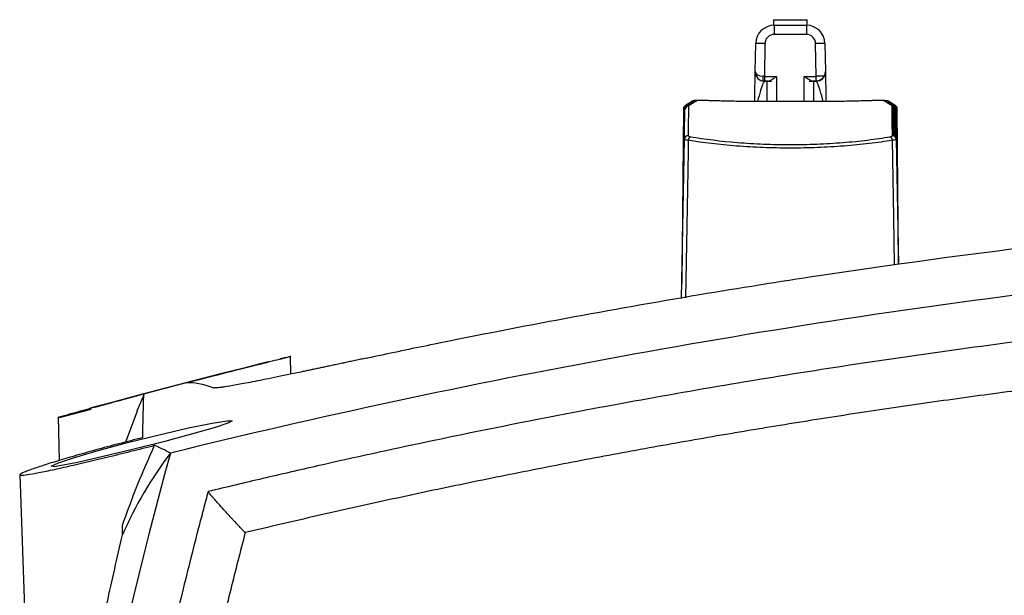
# Model space of a CAD drawing. Header units: millimetres. Extents: x 15231 to 16570, y 10019 to 11489.
# Tile 31 of 206: x 15910 to 15963, y 10481 to 10512. Entities that reach past the tile are written whole.
import ezdxf

# ---------------------------------------------------------------- set-up
doc = ezdxf.new("R2010")
doc.units = ezdxf.units.MM

msp = doc.modelspace()

# ---------------------------------------------------------------- linework, layer by layer
at = {"color": 7, "linetype": 'Continuous', "lineweight": 25}
for p, q in [((15950.747, 10511.669), (15950.747, 10511.369)), ((15952.547, 10511.368), (15952.547, 10511.669)), ((15950.787, 10511.369), (15950.787, 10510.878)), ((15950.787, 10511.369), (15952.508, 10511.369)), ((15952.508, 10511.369), (15952.508, 10510.878)), ((15952.508, 10510.878), (15950.787, 10510.878)), ((15949.761, 10508.877), (15949.787, 10510.387)), ((15950.287, 10510.387), (15950.256, 10508.625)), ((15953.038, 10508.625), (15953.007, 10510.387)), ((15953.507, 10510.387), (15953.534, 10508.877)), ((15950.256, 10508.625), (15950.897, 10508.614)), ((15950.897, 10508.614), (15950.897, 10507.274)), ((15952.397, 10508.614), (15953.038, 10508.625)), ((15952.397, 10507.274), (15952.397, 10508.614)), ((15953.534, 10508.877), (15953.534, 10508.877)), ((15950.252, 10508.371), (15950.203, 10508.372)), ((15950.203, 10508.372), (15950.395, 10508.368)), ((15950.203, 10508.372), (15950.203, 10508.372)), ((15950.462, 10508.367), (15950.252, 10508.371)), ((15950.261, 10508.368), (15950.261, 10508.368)), ((15950.261, 10508.368), (15950.397, 10508.368)), ((15950.261, 10508.368), (15950.397, 10508.368)), ((15950.395, 10508.368), (15950.395, 10508.368)), ((15950.397, 10507.274), (15950.397, 10508.368)), ((15950.397, 10508.368), (15950.397, 10508.368)), ((15953.043, 10508.371), (15952.833, 10508.367)), ((15952.897, 10508.368), (15952.897, 10507.274)), ((15952.897, 10508.368), (15952.897, 10508.368)), ((15952.897, 10508.368), (15953.034, 10508.368)), ((15953.034, 10508.368), (15952.897, 10508.368)), ((15953.092, 10508.372), (15952.899, 10508.368)), ((15952.899, 10508.368), (15952.899, 10508.368)), ((15953.034, 10508.368), (15953.034, 10508.368)), ((15953.092, 10508.372), (15953.043, 10508.371)), ((15953.092, 10508.372), (15953.092, 10508.372)), ((15945.902, 10506.884), (15945.82, 10497.489)), ((15945.977, 10506.457), (15945.978, 10506.881)), ((15946.131, 10507.086), (15946.122, 10507.086)), ((15947.233, 10507.319), (15946.56, 10507.319)), ((15953.419, 10507.274), (15949.875, 10507.274)), ((15953.419, 10507.274), (15949.875, 10507.274)), ((15949.875, 10507.274), (15949.875, 10507.274)), ((15953.419, 10507.274), (15953.419, 10507.274)), ((15956.732, 10507.319), (15956.057, 10507.319)), ((15956.662, 10507.319), (15956.676, 10507.319)), ((15956.706, 10507.306), (15956.681, 10507.308)), ((15956.748, 10507.285), (15956.713, 10507.288)), ((15956.902, 10507.279), (15956.869, 10507.279)), ((15957.073, 10507.149), (15957.066, 10507.149)), ((15957.173, 10507.086), (15957.164, 10507.086)), ((15957.171, 10505.428), (15957.169, 10506.923)), ((15957.214, 10506.945), (15957.218, 10505.418)), ((15957.276, 10505.38), (15957.274, 10506.855)), ((15957.316, 10506.881), (15957.321, 10505.317)), ((15957.465, 10498.517), (15957.392, 10506.884)), ((15945.807, 10496.691), (15945.956, 10505.243)), ((15957.339, 10505.243), (15957.456, 10498.515)), ((15924.537, 10493.516), (15924.239, 10493.443)), ((15924.806, 10492.621), (15924.797, 10493.612)), ((15914.072, 10490.727), (15912.362, 10490.269)), ((15916.562, 10490.628), (15915.925, 10488.965)), ((15912.319, 10490.329), (15912.36, 10487.98)), ((15912.114, 10487.648), (15911.98, 10487.674)), ((15910.248, 10487.231), (15911.241, 10458.796))]:
    msp.add_line(p, q, dxfattribs=at)
at = {"color": 7, "linetype": 'Continuous', "lineweight": 25, "flags": 128}
for points in [[(15950.747, 10511.669), (15950.816, 10511.669), (15951.011, 10511.669), (15951.303, 10511.669), (15951.647, 10511.669)], [(15951.647, 10511.669), (15951.992, 10511.669), (15952.284, 10511.669), (15952.479, 10511.669), (15952.547, 10511.669)], [(15950.395, 10508.368), (15950.421, 10508.368), (15950.5, 10508.367), (15950.631, 10508.364)], [(15950.397, 10508.368), (15950.405, 10508.368), (15950.426, 10508.368), (15950.462, 10508.367)], [(15952.664, 10508.364), (15952.795, 10508.367), (15952.873, 10508.368), (15952.899, 10508.368)], [(15952.833, 10508.367), (15952.868, 10508.368), (15952.89, 10508.368), (15952.897, 10508.368)], [(15946.183, 10507.021), (15946.177, 10506.643), (15946.168, 10506.114), (15946.156, 10505.435)], [(15946.298, 10507.106), (15946.259, 10507.102), (15946.241, 10507.098)], [(15946.467, 10507.301), (15946.443, 10507.296), (15946.43, 10507.291)], [(15946.491, 10507.315), (15946.467, 10507.311), (15946.452, 10507.305)], [(15946.484, 10507.254), (15946.465, 10507.229), (15946.456, 10507.215)], [(15956.749, 10507.289), (15956.742, 10507.29), (15956.703, 10507.294)], [(15956.8, 10507.259), (15956.786, 10507.262), (15956.747, 10507.266)], [(15956.804, 10507.253), (15956.8, 10507.253), (15956.761, 10507.257)], [(15956.847, 10507.302), (15956.828, 10507.311), (15956.804, 10507.315)], [(15956.873, 10507.211), (15956.863, 10507.213), (15956.824, 10507.217)], [(15956.955, 10507.16), (15956.942, 10507.163), (15956.903, 10507.166)], [(15957.051, 10507.099), (15957.035, 10507.102), (15956.996, 10507.106)], [(15957.139, 10505.435), (15957.127, 10506.114), (15957.118, 10506.643), (15957.111, 10507.021)], [(15957.214, 10506.945), (15957.21, 10506.983), (15957.206, 10507.002)], [(15945.956, 10505.243), (15945.968, 10505.921), (15945.977, 10506.448), (15945.983, 10506.825)], [(15957.311, 10506.825), (15957.318, 10506.448), (15957.327, 10505.921), (15957.339, 10505.243)], [(15946.164, 10505.187), (15946.153, 10504.578), (15946.081, 10500.579), (15946.013, 10496.726)], [(15957.251, 10498.486), (15957.204, 10501.077), (15957.131, 10505.187)], [(15923.561, 10493.274), (15923.589, 10493.28), (15923.171, 10493.173), (15922.295, 10492.952), (15921.037, 10492.632), (15919.508, 10492.239), (15917.865, 10491.812), (15916.314, 10491.402), (15915.067, 10491.068), (15914.286, 10490.857), (15914.035, 10490.789), (15914.301, 10490.862), (15915.036, 10491.062), (15916.179, 10491.37), (15917.641, 10491.759), (15919.276, 10492.188), (15920.885, 10492.603), (15922.244, 10492.948), (15923.178, 10493.181), (15923.503, 10493.261), (15923.503, 10493.261)], [(15911.931, 10487.683), (15912.325, 10487.855), (15913.19, 10488.141), (15914.465, 10488.516), (15916.039, 10488.943), (15917.733, 10489.368), (15919.319, 10489.733), (15920.583, 10489.992), (15921.385, 10490.12), (15921.668, 10490.115), (15921.43, 10489.985), (15920.7, 10489.743), (15919.537, 10489.408), (15918.042, 10489.009), (15916.37, 10488.584), (15914.729, 10488.188), (15913.343, 10487.875), (15912.385, 10487.687), (15912.114, 10487.648), (15912.114, 10487.648)]]:
    msp.add_lwpolyline(points, dxfattribs=at)
at = {"color": 7, "linetype": 'Continuous', "lineweight": 25}
for centre, radius, start, end in [((15950.787, 10510.369), 1, 90, 179), ((15952.508, 10510.369), 1, 1, 90), ((15950.787, 10510.378), 0.5, 90, 179), ((15952.508, 10510.378), 0.5, 1, 90), ((15950.037, 10503.223), 7.168, 88.0016, 91.9986), ((15953.257, 10503.223), 7.168, 88.0014, 91.9984), ((15950.261, 10508.868), 0.5, 179, 263.2845), ((15950.261, 10508.868), 0.5, 179, 270), ((16160.187, 10504.897), 209.963, 178.98245, 179.05186), ((15953.034, 10508.868), 0.5, 270, 1), ((15743.108, 10504.897), 209.963, 0.94814, 1.01755), ((15953.034, 10508.868), 0.5, 331.6067, 1), ((15950.261, 10508.868), 0.5, 263.3163, 270), ((15950.399, 10508.618), 0.25, 269, 270), ((15950.399, 10508.618), 0.25, 269, 270), ((15952.895, 10508.618), 0.25, 270, 271), ((15952.895, 10508.618), 0.25, 270, 271), ((15953.034, 10508.868), 0.5, 270, 276.6837), ((15946.169, 10506.894), 0.191, 104.9015, 183.9781), ((15946.183, 10506.821), 0.2, 89.8813, 178.89), ((15946.197, 10506.846), 0.196, 89.3165, 123.3714), ((15946.217, 10506.859), 0.196, 89.3483, 122.8359), ((15946.235, 10507.014), 0.13, 96.9389, 144.7591), ((15946.323, 10506.926), 0.197, 89.5148, 122.8293), ((15946.318, 10507.075), 0.124, 96.3749, 142.9571), ((15946.383, 10507.131), 0.111, 94.6732, 137.291), ((15946.413, 10506.983), 0.198, 89.6567, 122.7624), ((15946.435, 10507.173), 0.103, 93.7446, 131.1116), ((15956.807, 10507.03), 0.199, 57.2343, 90.2259), ((15956.822, 10507.204), 0.0969, 53.121, 87.1362), ((15956.859, 10507.172), 0.104, 47.3319, 86.1712), ((15956.882, 10506.983), 0.198, 57.116, 90.3433), ((15956.91, 10507.127), 0.115, 42.8374, 84.54), ((15956.972, 10506.926), 0.197, 57.0506, 90.4853), ((15956.977, 10507.075), 0.123, 38.4557, 83.7277), ((15957.059, 10507.014), 0.13, 34.3427, 82.9985), ((15957.077, 10506.859), 0.196, 57.1066, 90.6518), ((15957.097, 10506.846), 0.196, 56.7971, 90.6834), ((15957.112, 10506.821), 0.2, 1.11, 90.1187), ((15957.126, 10506.894), 0.191, 356.0219, 75.0985), ((15946.153, 10505.237), 0.197, 89.2508, 178.2902), ((15946.386, 10505.183), 0.222, 118.4512, 178.9284), ((15956.909, 10505.183), 0.222, 1.0716, 61.5488), ((15957.141, 10505.237), 0.197, 1.7098, 90.7492)]:
    msp.add_arc(centre, radius, start, end, dxfattribs=at)
for centre, major_axis, ratio, start_param, end_param in [((15950.261, 10508.868), (0.5, -0.009), 0.491274, 3.141593, 4.572043), ((15950.257, 10508.621), (0.5, -0.009), 0.008726, 1.571101, 1.711142), ((15953.038, 10508.621), (0.5, 0.009), 0.008726, 0.51301, 1.570492)]:
    msp.add_ellipse(centre, major_axis=major_axis, ratio=ratio, start_param=start_param, end_param=end_param, dxfattribs=at)
for points, knots in [([(15949.733, 10507.274), (15949.739, 10507.622), (15949.75, 10508.226), (15949.759, 10508.771), (15949.76, 10508.842), (15949.761, 10508.877)], [0, 0, 0, 0, 0.408129, 0.707162, 1, 1, 1, 1]), ([(15950.202, 10508.372), (15950.193, 10508.373), (15950.185, 10508.401), (15950.179, 10508.495), (15950.181, 10508.561), (15950.187, 10508.626)], [0, 0, 0, 0, 0.5, 0.5, 1, 1, 1, 1]), ([(15950.462, 10508.367), (15950.511, 10508.366), (15950.582, 10508.407), (15950.735, 10508.502), (15950.817, 10508.559), (15950.897, 10508.614)], [0, 0, 0, 0, 0.5, 0.5, 1, 1, 1, 1]), ([(15952.833, 10508.367), (15952.784, 10508.366), (15952.712, 10508.407), (15952.559, 10508.502), (15952.478, 10508.559), (15952.397, 10508.614)], [0, 0, 0, 0, 0.5, 0.5, 1, 1, 1, 1]), ([(15953.474, 10508.631), (15953.442, 10508.572), (15953.385, 10508.501), (15953.275, 10508.428), (15953.235, 10508.409), (15953.175, 10508.388), (15953.155, 10508.383), (15953.126, 10508.377), (15953.117, 10508.375), (15953.1, 10508.373), (15953.092, 10508.372), (15953.092, 10508.372)], [0, 0, 0, 0, 0.5, 0.5, 0.75, 0.75, 0.875, 0.875, 0.9375, 0.9375, 1, 1, 1, 1]), ([(15953.534, 10508.877), (15953.534, 10508.842), (15953.536, 10508.771), (15953.545, 10508.222), (15953.556, 10507.614), (15953.562, 10507.261)], [0, 0, 0, 0, 0.291194, 0.588548, 1, 1, 1, 1]), ([(15950.261, 10508.368), (15950.235, 10508.339), (15950.183, 10508.28), (15950.039, 10507.868), (15949.938, 10507.48), (15949.885, 10507.274)], [0, 0, 0, 0, 0.304925, 0.63055, 1, 1, 1, 1]), ([(15953.415, 10507.254), (15953.36, 10507.467), (15953.257, 10507.862), (15953.112, 10508.28), (15953.059, 10508.339), (15953.034, 10508.368)], [0, 0, 0, 0, 0.377191, 0.698818, 1, 1, 1, 1]), ([(15946.122, 10507.086), (15946.121, 10507.086), (15946.104, 10507.086), (15946.082, 10507.084), (15946.037, 10507.074), (15945.988, 10507.051), (15945.941, 10507.006), (15945.908, 10506.948), (15945.906, 10506.905), (15945.904, 10506.885)], [0, 0, 0, 0, 0.01042, 0.15071, 0.247333, 0.434822, 0.620992, 0.821224, 1, 1, 1, 1]), ([(15945.978, 10506.881), (15945.96, 10506.882), (15945.924, 10506.882), (15945.901, 10506.884), (15945.905, 10506.884), (15945.906, 10506.884)], [0, 0, 0, 0, 0.429725, 0.85916, 1, 1, 1, 1]), ([(15946.09, 10507.009), (15946.088, 10507.008), (15946.067, 10506.999), (15946.026, 10506.968), (15946.011, 10506.92), (15946.008, 10506.91)], [0, 0, 0, 0, 0.087232, 0.806141, 1, 1, 1, 1]), ([(15946.221, 10507.149), (15946.22, 10507.149), (15946.205, 10507.149), (15946.186, 10507.147), (15946.145, 10507.14), (15946.101, 10507.121), (15946.065, 10507.098), (15946.053, 10507.079), (15946.052, 10507.076)], [0, 0, 0, 0, 0.016598, 0.235226, 0.381725, 0.661724, 0.960794, 1, 1, 1, 1]), ([(15946.111, 10507.023), (15946.106, 10507.021), (15946.1, 10507.016), (15946.093, 10507.012), (15946.091, 10507.011)], [0, 0, 0, 0, 0.700014, 1, 1, 1, 1]), ([(15946.238, 10507.096), (15946.238, 10507.096), (15946.238, 10507.096), (15946.223, 10507.094), (15946.187, 10507.09), (15946.144, 10507.087), (15946.108, 10507.086), (15946.101, 10507.086)], [0, 0, 0, 0, 0.081888, 0.265857, 0.532181, 0.912487, 1, 1, 1, 1]), ([(15946.131, 10507.086), (15946.129, 10507.086), (15946.127, 10507.086), (15946.125, 10507.086), (15946.12, 10507.085), (15946.115, 10507.085), (15946.112, 10507.085), (15946.108, 10507.084), (15946.105, 10507.084), (15946.104, 10507.083), (15946.102, 10507.083), (15946.102, 10507.082), (15946.103, 10507.082), (15946.104, 10507.081), (15946.105, 10507.08), (15946.108, 10507.08), (15946.111, 10507.08), (15946.115, 10507.079), (15946.12, 10507.079)], [0, 0, 0, 0, 0.0000073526, 0.0000073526, 0.0000073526, 0.0000272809, 0.0000272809, 0.0000272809, 0.0000472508, 0.0000472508, 0.0000472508, 0.0000672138, 0.0000672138, 0.0000672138, 0.0000871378, 0.0000871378, 0.0000871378, 0.0001070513, 0.0001070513, 0.0001070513, 0.0001070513]), ([(15946.304, 10507.203), (15946.303, 10507.203), (15946.29, 10507.202), (15946.274, 10507.201), (15946.24, 10507.196), (15946.199, 10507.182), (15946.162, 10507.162), (15946.147, 10507.142), (15946.144, 10507.137)], [0, 0, 0, 0, 0.009394, 0.219581, 0.356263, 0.607396, 0.906959, 1, 1, 1, 1]), ([(15946.229, 10507.149), (15946.227, 10507.149), (15946.225, 10507.149), (15946.223, 10507.149), (15946.218, 10507.149), (15946.214, 10507.148), (15946.21, 10507.148), (15946.207, 10507.148), (15946.205, 10507.147), (15946.203, 10507.147), (15946.202, 10507.146), (15946.202, 10507.146), (15946.202, 10507.145), (15946.203, 10507.145), (15946.205, 10507.145), (15946.208, 10507.144), (15946.211, 10507.144), (15946.215, 10507.143), (15946.22, 10507.143)], [0, 0, 0, 0, 0.0000072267, 0.0000072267, 0.0000072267, 0.0000269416, 0.0000269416, 0.0000269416, 0.0000466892, 0.0000466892, 0.0000466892, 0.000066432, 0.000066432, 0.000066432, 0.0000861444, 0.0000861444, 0.0000861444, 0.0001058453, 0.0001058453, 0.0001058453, 0.0001058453]), ([(15946.375, 10507.246), (15946.374, 10507.246), (15946.362, 10507.246), (15946.347, 10507.245), (15946.319, 10507.242), (15946.281, 10507.231), (15946.244, 10507.214), (15946.225, 10507.194), (15946.22, 10507.188)], [0, 0, 0, 0, 0.017041, 0.213072, 0.335703, 0.550675, 0.86134, 1, 1, 1, 1]), ([(15946.429, 10507.279), (15946.428, 10507.279), (15946.417, 10507.279), (15946.405, 10507.279), (15946.38, 10507.277), (15946.343, 10507.268), (15946.307, 10507.253), (15946.288, 10507.235), (15946.282, 10507.229)], [0, 0, 0, 0, 0.017133, 0.201295, 0.327304, 0.538669, 0.852335, 1, 1, 1, 1]), ([(15946.312, 10507.203), (15946.31, 10507.202), (15946.308, 10507.202), (15946.307, 10507.202), (15946.302, 10507.202), (15946.297, 10507.202), (15946.294, 10507.201), (15946.291, 10507.201), (15946.289, 10507.201), (15946.287, 10507.2), (15946.286, 10507.2), (15946.286, 10507.2), (15946.287, 10507.199), (15946.288, 10507.199), (15946.29, 10507.199), (15946.293, 10507.198), (15946.296, 10507.198), (15946.3, 10507.198), (15946.304, 10507.197)], [0, 0, 0, 0, 0.0000071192, 0.0000071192, 0.0000071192, 0.0000266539, 0.0000266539, 0.0000266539, 0.0000462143, 0.0000462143, 0.0000462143, 0.000065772, 0.000065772, 0.000065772, 0.0000853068, 0.0000853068, 0.0000853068, 0.0001048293, 0.0001048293, 0.0001048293, 0.0001048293]), ([(15946.468, 10507.303), (15946.467, 10507.303), (15946.458, 10507.302), (15946.448, 10507.302), (15946.434, 10507.302), (15946.416, 10507.3), (15946.388, 10507.294), (15946.354, 10507.281), (15946.333, 10507.264), (15946.324, 10507.257)], [0, 0, 0, 0, 0.0164303, 0.1804196, 0.2701346, 0.3664323, 0.5240916, 0.7816166, 1, 1, 1, 1]), ([(15946.38, 10507.246), (15946.378, 10507.246), (15946.376, 10507.246), (15946.375, 10507.246), (15946.37, 10507.245), (15946.366, 10507.245), (15946.363, 10507.245), (15946.359, 10507.245), (15946.357, 10507.245), (15946.356, 10507.244), (15946.355, 10507.244), (15946.355, 10507.244), (15946.356, 10507.243), (15946.357, 10507.243), (15946.359, 10507.243), (15946.362, 10507.243), (15946.365, 10507.242), (15946.369, 10507.242), (15946.374, 10507.242)], [0, 0, 0, 0, 0.0000070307, 0.0000070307, 0.0000070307, 0.0000264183, 0.0000264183, 0.0000264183, 0.0000458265, 0.0000458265, 0.0000458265, 0.0000652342, 0.0000652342, 0.0000652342, 0.000084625, 0.000084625, 0.000084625, 0.000104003, 0.000104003, 0.000104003, 0.000104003]), ([(15946.433, 10507.279), (15946.431, 10507.279), (15946.429, 10507.279), (15946.428, 10507.279), (15946.423, 10507.279), (15946.419, 10507.279), (15946.416, 10507.279), (15946.413, 10507.278), (15946.411, 10507.278), (15946.41, 10507.278), (15946.409, 10507.278), (15946.409, 10507.278), (15946.41, 10507.277), (15946.411, 10507.277), (15946.413, 10507.277), (15946.416, 10507.277), (15946.419, 10507.277), (15946.423, 10507.276), (15946.428, 10507.276)], [0, 0, 0, 0, 0.0000069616, 0.0000069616, 0.0000069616, 0.0000262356, 0.0000262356, 0.0000262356, 0.0000455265, 0.0000455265, 0.0000455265, 0.0000648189, 0.0000648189, 0.0000648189, 0.0000840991, 0.0000840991, 0.0000840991, 0.0001033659, 0.0001033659, 0.0001033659, 0.0001033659]), ([(15946.47, 10507.303), (15946.469, 10507.303), (15946.467, 10507.303), (15946.465, 10507.302), (15946.46, 10507.302), (15946.457, 10507.302), (15946.454, 10507.302), (15946.451, 10507.302), (15946.449, 10507.302), (15946.448, 10507.302), (15946.447, 10507.302), (15946.447, 10507.302), (15946.448, 10507.301), (15946.45, 10507.301), (15946.452, 10507.301), (15946.455, 10507.301), (15946.458, 10507.301), (15946.462, 10507.301), (15946.467, 10507.301)], [0, 0, 0, 0, 0.0000069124, 0.0000069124, 0.0000069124, 0.0000261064, 0.0000261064, 0.0000261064, 0.0000453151, 0.0000453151, 0.0000453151, 0.0000645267, 0.0000645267, 0.0000645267, 0.0000837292, 0.0000837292, 0.0000837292, 0.0001029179, 0.0001029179, 0.0001029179, 0.0001029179]), ([(15946.493, 10507.316), (15946.491, 10507.316), (15946.489, 10507.316), (15946.487, 10507.316), (15946.483, 10507.316), (15946.479, 10507.316), (15946.476, 10507.316), (15946.473, 10507.316), (15946.472, 10507.316), (15946.471, 10507.316), (15946.47, 10507.315), (15946.47, 10507.315), (15946.472, 10507.315), (15946.473, 10507.315), (15946.475, 10507.315), (15946.479, 10507.315), (15946.482, 10507.315), (15946.486, 10507.315), (15946.491, 10507.315)], [0, 0, 0, 0, 0.0000068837, 0.0000068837, 0.0000068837, 0.0000260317, 0.0000260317, 0.0000260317, 0.000045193, 0.000045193, 0.000045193, 0.0000643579, 0.0000643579, 0.0000643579, 0.0000835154, 0.0000835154, 0.0000835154, 0.0001026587, 0.0001026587, 0.0001026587, 0.0001026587]), ([(15946.51, 10507.319), (15946.503, 10507.319), (15946.493, 10507.319), (15946.487, 10507.319), (15946.485, 10507.319)], [0, 0, 0, 0, 0.638223, 1, 1, 1, 1]), ([(15946.491, 10507.315), (15946.522, 10507.315), (15946.557, 10507.314), (15946.573, 10507.314), (15946.575, 10507.314)], [0, 0, 0, 0, 0.874399, 1, 1, 1, 1]), ([(15946.595, 10507.319), (15946.58, 10507.319), (15946.557, 10507.319), (15946.513, 10507.319), (15946.497, 10507.319)], [0, 0, 0, 0, 0.620534, 1, 1, 1, 1]), ([(15946.56, 10507.319), (15946.566, 10507.319), (15946.6, 10507.319), (15946.626, 10507.319), (15946.631, 10507.319), (15946.633, 10507.319)], [0, 0, 0, 0, 0.120138, 0.636977, 1, 1, 1, 1]), ([(15946.575, 10507.314), (15946.59, 10507.313), (15946.617, 10507.313), (15946.619, 10507.312), (15946.62, 10507.312)], [0, 0, 0, 0, 0.549329, 1, 1, 1, 1]), ([(15949.875, 10507.274), (15949.702, 10507.274), (15949.531, 10507.274), (15949.195, 10507.276), (15949.028, 10507.278), (15948.709, 10507.282), (15948.558, 10507.285), (15948.271, 10507.29), (15948.135, 10507.293), (15947.891, 10507.299), (15947.782, 10507.302), (15947.589, 10507.308), (15947.506, 10507.31), (15947.307, 10507.317), (15947.236, 10507.319), (15947.236, 10507.319)], [0, 0, 0, 0, 0.125, 0.125, 0.25, 0.25, 0.375, 0.375, 0.5, 0.5, 0.625, 0.625, 0.75, 0.75, 1, 1, 1, 1]), ([(15956.059, 10507.319), (15956.059, 10507.319), (15956.042, 10507.319), (15955.974, 10507.316), (15955.923, 10507.315), (15955.79, 10507.31), (15955.708, 10507.308), (15955.516, 10507.302), (15955.405, 10507.299), (15955.161, 10507.293), (15955.028, 10507.29), (15954.74, 10507.285), (15954.587, 10507.282), (15954.111, 10507.276), (15953.766, 10507.274), (15953.419, 10507.274)], [0, 0, 0, 0, 0.125, 0.125, 0.25, 0.25, 0.375, 0.375, 0.5, 0.5, 0.625, 0.625, 0.75, 0.75, 1, 1, 1, 1]), ([(15956.745, 10507.316), (15956.723, 10507.317), (15956.69, 10507.317), (15956.674, 10507.318), (15956.676, 10507.318), (15956.676, 10507.318)], [0, 0, 0, 0, 0.6605527, 0.9962038, 1, 1, 1, 1]), ([(15956.676, 10507.319), (15956.678, 10507.319), (15956.684, 10507.319), (15956.726, 10507.319), (15956.775, 10507.319), (15956.795, 10507.319)], [0, 0, 0, 0, 0.114272, 0.634874, 1, 1, 1, 1]), ([(15956.818, 10507.303), (15956.801, 10507.303), (15956.767, 10507.304), (15956.749, 10507.304), (15956.739, 10507.305)], [0, 0, 0, 0, 0.469911, 1, 1, 1, 1]), ([(15956.742, 10507.314), (15956.743, 10507.314), (15956.757, 10507.315), (15956.782, 10507.315), (15956.804, 10507.315)], [0, 0, 0, 0, 0.105242, 1, 1, 1, 1]), ([(15956.806, 10507.316), (15956.784, 10507.316), (15956.759, 10507.316), (15956.746, 10507.316), (15956.745, 10507.316)], [0, 0, 0, 0, 0.911495, 1, 1, 1, 1]), ([(15956.812, 10507.281), (15956.812, 10507.281), (15956.786, 10507.281), (15956.765, 10507.283), (15956.746, 10507.284), (15956.748, 10507.284), (15956.748, 10507.284)], [0, 0, 0, 0, 0.0073855, 0.6091442, 0.9350517, 1, 1, 1, 1]), ([(15956.804, 10507.315), (15956.805, 10507.315), (15956.807, 10507.315), (15956.809, 10507.315), (15956.813, 10507.315), (15956.817, 10507.315), (15956.819, 10507.315), (15956.822, 10507.315), (15956.824, 10507.315), (15956.824, 10507.315), (15956.825, 10507.315), (15956.824, 10507.316), (15956.823, 10507.316), (15956.821, 10507.316), (15956.818, 10507.316), (15956.815, 10507.316), (15956.812, 10507.316), (15956.807, 10507.316), (15956.802, 10507.316)], [0, 0, 0, 0, 0.0000068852, 0.0000068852, 0.0000068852, 0.000026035, 0.000026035, 0.000026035, 0.000045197, 0.000045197, 0.000045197, 0.0000643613, 0.0000643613, 0.0000643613, 0.0000835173, 0.0000835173, 0.0000835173, 0.0001026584, 0.0001026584, 0.0001026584, 0.0001026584]), ([(15956.923, 10507.246), (15956.903, 10507.247), (15956.856, 10507.248), (15956.82, 10507.25), (15956.802, 10507.252), (15956.804, 10507.252), (15956.804, 10507.252)], [0, 0, 0, 0, 0.318447, 0.7248635, 0.9465692, 1, 1, 1, 1]), ([(15956.969, 10507.26), (15956.967, 10507.261), (15956.956, 10507.272), (15956.931, 10507.284), (15956.901, 10507.295), (15956.877, 10507.3), (15956.861, 10507.301), (15956.851, 10507.302), (15956.838, 10507.302), (15956.824, 10507.303), (15956.816, 10507.303)], [0, 0, 0, 0, 0.038486, 0.264205, 0.447988, 0.587382, 0.67279, 0.731856, 0.830269, 1, 1, 1, 1]), ([(15956.827, 10507.301), (15956.829, 10507.301), (15956.831, 10507.301), (15956.832, 10507.301), (15956.837, 10507.301), (15956.84, 10507.301), (15956.843, 10507.301), (15956.845, 10507.301), (15956.847, 10507.301), (15956.847, 10507.302), (15956.848, 10507.302), (15956.847, 10507.302), (15956.845, 10507.302), (15956.844, 10507.302), (15956.841, 10507.302), (15956.837, 10507.302), (15956.834, 10507.302), (15956.829, 10507.303), (15956.824, 10507.303)], [0, 0, 0, 0, 0.000006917, 0.000006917, 0.000006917, 0.000026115, 0.000026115, 0.000026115, 0.0000453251, 0.0000453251, 0.0000453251, 0.0000645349, 0.0000645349, 0.0000645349, 0.0000837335, 0.0000837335, 0.0000837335, 0.0001029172, 0.0001029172, 0.0001029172, 0.0001029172]), ([(15957.015, 10507.229), (15957.011, 10507.232), (15956.998, 10507.245), (15956.971, 10507.259), (15956.941, 10507.271), (15956.916, 10507.276), (15956.899, 10507.278), (15956.882, 10507.279), (15956.866, 10507.279), (15956.854, 10507.28)], [0, 0, 0, 0, 0.080622, 0.298252, 0.476731, 0.614336, 0.703959, 0.783539, 1, 1, 1, 1]), ([(15956.866, 10507.276), (15956.868, 10507.276), (15956.87, 10507.276), (15956.871, 10507.276), (15956.876, 10507.277), (15956.879, 10507.277), (15956.881, 10507.277), (15956.884, 10507.277), (15956.885, 10507.277), (15956.886, 10507.278), (15956.886, 10507.278), (15956.885, 10507.278), (15956.883, 10507.278), (15956.882, 10507.278), (15956.879, 10507.279), (15956.875, 10507.279), (15956.871, 10507.279), (15956.867, 10507.279), (15956.862, 10507.279)], [0, 0, 0, 0, 0.0000069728, 0.0000069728, 0.0000069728, 0.0000262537, 0.0000262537, 0.0000262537, 0.0000455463, 0.0000455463, 0.0000455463, 0.0000648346, 0.0000648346, 0.0000648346, 0.000084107, 0.000084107, 0.000084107, 0.0001033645, 0.0001033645, 0.0001033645, 0.0001033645]), ([(15956.992, 10507.203), (15956.972, 10507.204), (15956.926, 10507.205), (15956.89, 10507.208), (15956.872, 10507.21), (15956.874, 10507.21), (15956.874, 10507.21)], [0, 0, 0, 0, 0.321952, 0.719756, 0.937533, 1, 1, 1, 1]), ([(15957.075, 10507.189), (15957.069, 10507.195), (15957.053, 10507.211), (15957.023, 10507.227), (15956.992, 10507.238), (15956.967, 10507.243), (15956.948, 10507.245), (15956.931, 10507.246), (15956.915, 10507.246), (15956.907, 10507.246)], [0, 0, 0, 0, 0.1386861, 0.3451533, 0.5151524, 0.6474855, 0.742174, 0.859951, 1, 1, 1, 1]), ([(15956.921, 10507.242), (15956.922, 10507.242), (15956.924, 10507.242), (15956.926, 10507.242), (15956.93, 10507.242), (15956.933, 10507.243), (15956.935, 10507.243), (15956.938, 10507.243), (15956.939, 10507.243), (15956.939, 10507.244), (15956.94, 10507.244), (15956.939, 10507.244), (15956.937, 10507.245), (15956.935, 10507.245), (15956.932, 10507.245), (15956.928, 10507.245), (15956.924, 10507.246), (15956.92, 10507.246), (15956.914, 10507.246)], [0, 0, 0, 0, 0.0000070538, 0.0000070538, 0.0000070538, 0.0000264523, 0.0000264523, 0.0000264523, 0.0000458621, 0.0000458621, 0.0000458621, 0.0000652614, 0.0000652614, 0.0000652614, 0.0000846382, 0.0000846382, 0.0000846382, 0.0001040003, 0.0001040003, 0.0001040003, 0.0001040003]), ([(15957.077, 10507.15), (15957.056, 10507.151), (15957.011, 10507.152), (15956.973, 10507.156), (15956.957, 10507.158), (15956.956, 10507.158), (15956.965, 10507.156), (15956.98, 10507.152), (15956.992, 10507.145), (15956.998, 10507.142)], [0, 0, 0, 0, 0.230883, 0.509432, 0.662413, 0.768846, 0.848221, 0.92767, 1, 1, 1, 1]), ([(15957.153, 10507.137), (15957.15, 10507.14), (15957.139, 10507.155), (15957.112, 10507.172), (15957.078, 10507.189), (15957.049, 10507.197), (15957.026, 10507.2), (15957.004, 10507.202), (15956.986, 10507.203), (15956.976, 10507.203)], [0, 0, 0, 0, 0.057592, 0.27367, 0.455595, 0.604744, 0.719009, 0.827271, 1, 1, 1, 1]), ([(15956.99, 10507.197), (15956.992, 10507.198), (15956.994, 10507.198), (15956.995, 10507.198), (15956.999, 10507.198), (15957.003, 10507.198), (15957.005, 10507.199), (15957.007, 10507.199), (15957.008, 10507.199), (15957.008, 10507.2), (15957.008, 10507.2), (15957.007, 10507.2), (15957.005, 10507.201), (15957.003, 10507.201), (15957, 10507.201), (15956.996, 10507.202), (15956.993, 10507.202), (15956.988, 10507.202), (15956.982, 10507.203)], [0, 0, 0, 0, 0.0000071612, 0.0000071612, 0.0000071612, 0.0000267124, 0.0000267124, 0.0000267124, 0.0000462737, 0.0000462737, 0.0000462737, 0.0000658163, 0.0000658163, 0.0000658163, 0.0000853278, 0.0000853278, 0.0000853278, 0.0001048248, 0.0001048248, 0.0001048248, 0.0001048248]), ([(15957.059, 10507.143), (15957.058, 10507.143), (15957.057, 10507.143), (15957.055, 10507.143), (15957.053, 10507.143)], [0, 0, 0, 0, 0.132362, 1, 1, 1, 1]), ([(15957.176, 10507.087), (15957.155, 10507.088), (15957.11, 10507.09), (15957.073, 10507.094), (15957.056, 10507.096), (15957.055, 10507.097), (15957.064, 10507.094), (15957.078, 10507.09), (15957.089, 10507.083), (15957.093, 10507.081)], [0, 0, 0, 0, 0.233933, 0.511203, 0.670424, 0.777062, 0.862659, 0.949111, 1, 1, 1, 1]), ([(15957.243, 10507.076), (15957.241, 10507.079), (15957.23, 10507.095), (15957.203, 10507.114), (15957.169, 10507.133), (15957.138, 10507.142), (15957.112, 10507.147), (15957.088, 10507.149), (15957.07, 10507.15), (15957.059, 10507.15)], [0, 0, 0, 0, 0.0526995, 0.2665142, 0.4480089, 0.5997058, 0.7219766, 0.842123, 1, 1, 1, 1]), ([(15957.075, 10507.143), (15957.077, 10507.143), (15957.078, 10507.143), (15957.08, 10507.143), (15957.084, 10507.144), (15957.087, 10507.144), (15957.089, 10507.145), (15957.092, 10507.145), (15957.093, 10507.145), (15957.093, 10507.146), (15957.093, 10507.146), (15957.092, 10507.147), (15957.089, 10507.147), (15957.087, 10507.148), (15957.084, 10507.148), (15957.08, 10507.148), (15957.076, 10507.149), (15957.071, 10507.149), (15957.066, 10507.149)], [0, 0, 0, 0, 0.0000072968, 0.0000072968, 0.0000072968, 0.0000270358, 0.0000270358, 0.0000270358, 0.0000467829, 0.0000467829, 0.0000467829, 0.0000665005, 0.0000665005, 0.0000665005, 0.0000861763, 0.0000861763, 0.0000861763, 0.000105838, 0.000105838, 0.000105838, 0.000105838]), ([(15957.164, 10507), (15957.159, 10507), (15957.15, 10507), (15957.135, 10507), (15957.127, 10507)], [0, 0, 0, 0, 0.482479, 1, 1, 1, 1]), ([(15957.145, 10507.013), (15957.149, 10507.007), (15957.165, 10506.981), (15957.167, 10506.95), (15957.168, 10506.926)], [0, 0, 0, 0, 0.227057, 1, 1, 1, 1]), ([(15957.175, 10507.079), (15957.177, 10507.079), (15957.178, 10507.079), (15957.18, 10507.079), (15957.184, 10507.08), (15957.187, 10507.08), (15957.189, 10507.081), (15957.191, 10507.081), (15957.192, 10507.082), (15957.192, 10507.082), (15957.192, 10507.083), (15957.191, 10507.083), (15957.189, 10507.084), (15957.186, 10507.084), (15957.183, 10507.085), (15957.179, 10507.085), (15957.175, 10507.085), (15957.169, 10507.086), (15957.164, 10507.086)], [0, 0, 0, 0, 0.0000074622, 0.0000074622, 0.0000074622, 0.0000274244, 0.0000274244, 0.0000274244, 0.0000473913, 0.0000473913, 0.0000473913, 0.0000673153, 0.0000673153, 0.0000673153, 0.0000871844, 0.0000871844, 0.0000871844, 0.00010704, 0.00010704, 0.00010704, 0.00010704]), ([(15957.389, 10506.884), (15957.389, 10506.896), (15957.391, 10506.931), (15957.37, 10506.98), (15957.336, 10507.024), (15957.3, 10507.053), (15957.265, 10507.071), (15957.233, 10507.08), (15957.205, 10507.084), (15957.184, 10507.086), (15957.169, 10507.087), (15957.165, 10507.087)], [0, 0, 0, 0, 0.1022, 0.292945, 0.446202, 0.576983, 0.688495, 0.783031, 0.863036, 0.963069, 1, 1, 1, 1]), ([(15957.214, 10506.945), (15957.205, 10506.944), (15957.198, 10506.942), (15957.192, 10506.941), (15957.183, 10506.938), (15957.176, 10506.935), (15957.172, 10506.932), (15957.168, 10506.929), (15957.167, 10506.926), (15957.169, 10506.923)], [0, 0, 0, 0, 0.0000358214, 0.0000358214, 0.0000358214, 0.0000874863, 0.0000874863, 0.0000874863, 0.0001392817, 0.0001392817, 0.0001392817, 0.0001392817]), ([(15957.204, 10507.011), (15957.199, 10507.014), (15957.192, 10507.018), (15957.186, 10507.022), (15957.184, 10507.023)], [0, 0, 0, 0, 0.700012, 1, 1, 1, 1]), ([(15957.305, 10506.826), (15957.306, 10506.844), (15957.308, 10506.893), (15957.266, 10506.96), (15957.227, 10506.996), (15957.208, 10507.007), (15957.204, 10507.009)], [0, 0, 0, 0, 0.202424, 0.561966, 0.913093, 1, 1, 1, 1]), ([(15957.391, 10506.884), (15957.389, 10506.884), (15957.384, 10506.883), (15957.351, 10506.882), (15957.324, 10506.881), (15957.316, 10506.881)], [0, 0, 0, 0, 0.4070128, 0.8370708, 1, 1, 1, 1]), ([(15946.28, 10505.379), (15947.057, 10505.25), (15947.902, 10505.145), (15949.045, 10505.052), (15949.278, 10505.036), (15949.744, 10505.008), (15949.978, 10504.996), (15950.684, 10504.968), (15951.159, 10504.958), (15951.88, 10504.958), (15952.123, 10504.96), (15952.602, 10504.97), (15952.84, 10504.977), (15953.547, 10505.005), (15954.01, 10505.033), (15954.92, 10505.106), (15955.368, 10505.152), (15956.219, 10505.256), (15956.626, 10505.314), (15957.015, 10505.379)], [0, 0, 0, 0, 0.25, 0.25, 0.3125, 0.3125, 0.375, 0.375, 0.5, 0.5, 0.5625, 0.5625, 0.625, 0.625, 0.75, 0.75, 0.875, 0.875, 1, 1, 1, 1]), ([(15957.131, 10505.187), (15956.734, 10505.123), (15956.317, 10505.064), (15955.448, 10504.961), (15954.99, 10504.916), (15954.06, 10504.843), (15953.587, 10504.815), (15952.865, 10504.787), (15952.622, 10504.78), (15952.133, 10504.77), (15951.885, 10504.768), (15951.149, 10504.768), (15950.663, 10504.778), (15949.942, 10504.806), (15949.703, 10504.818), (15949.228, 10504.845), (15948.99, 10504.862), (15947.822, 10504.954), (15946.958, 10505.059), (15946.164, 10505.187)], [0, 0, 0, 0, 0.125, 0.125, 0.25, 0.25, 0.375, 0.375, 0.4375, 0.4375, 0.5, 0.5, 0.625, 0.625, 0.6875, 0.6875, 0.75, 0.75, 1, 1, 1, 1]), ([(15928.868, 10493.483), (15928.868, 10493.483), (15929.048, 10493.522), (15930.267, 10493.783), (15936.145, 10495.01), (15944.089, 10496.489), (15969.232, 10500.494), (15992.412, 10502.444), (16016.041, 10502.63), (16022.79, 10502.578), (16041.824, 10502.127), (16061.707, 10500.47), (16085.015, 10497.033), (16094.984, 10495.212), (16101.831, 10493.782), (16103.042, 10493.523), (16103.227, 10493.483)], [0.0831025, 0.0831025, 0.0831025, 0.0831025, 0.0831028, 0.085856, 0.101481, 0.1717935, 0.2030435, 0.4686685, 0.4999594, 0.5311685, 0.5624185, 0.7655435, 0.8124185, 0.898356, 0.913981, 0.916816, 0.916816, 0.916816, 0.916816]), ([(16113.756, 10488.379), (16097.804, 10492.304), (16081.684, 10495.257), (16057.254, 10498.229), (16049.069, 10498.976), (16038.784, 10499.602), (16036.724, 10499.711), (16032.608, 10499.899), (16030.55, 10499.977), (16024.377, 10500.165), (16020.263, 10500.229), (16007.924, 10500.232), (15999.703, 10499.985), (15987.38, 10499.243), (15983.273, 10498.934), (15975.062, 10498.189), (15970.962, 10497.755), (15950.527, 10495.278), (15934.348, 10492.318), (15918.339, 10488.379)], [0, 0, 0, 0, 0.25, 0.25, 0.375, 0.375, 0.40625, 0.40625, 0.4375, 0.4375, 0.5, 0.5, 0.625, 0.625, 0.6875, 0.6875, 0.75, 0.75, 1, 1, 1, 1]), ([(16111.728, 10486.31), (16110.751, 10486.547), (16109.771, 10486.78), (16107.812, 10487.24), (16104.872, 10487.917), (16098, 10489.421), (16084.202, 10492.121), (16072.284, 10493.906), (16060.307, 10495.34), (16056.305, 10495.758), (16048.28, 10496.478), (16044.255, 10496.778), (16036.203, 10497.259), (16032.174, 10497.439), (16024.11, 10497.679), (16020.074, 10497.739), (15999.926, 10497.739), (15983.881, 10496.782), (15963.916, 10494.399), (15959.927, 10493.863), (15951.959, 10492.671), (15947.977, 10492.014), (15940.043, 10490.585), (15934.112, 10489.425), (15927.228, 10487.918), (15924.285, 10487.24), (15922.325, 10486.781), (15921.344, 10486.547), (15920.367, 10486.31)], [0, 0, 0, 0, 0.015625, 0.015625, 0.03125, 0.0625, 0.125, 0.25, 0.25, 0.3125, 0.3125, 0.375, 0.375, 0.4375, 0.4375, 0.5, 0.5, 0.75, 0.75, 0.8125, 0.8125, 0.875, 0.875, 0.9375, 0.96875, 0.984375, 0.984375, 1, 1, 1, 1]), ([(16109.732, 10484.105), (16109.066, 10484.263), (16107.733, 10484.579), (16105.731, 10485.04), (16103.728, 10485.491), (16101.723, 10485.931), (16099.716, 10486.362), (16097.707, 10486.782), (16095.696, 10487.192), (16093.684, 10487.591), (16091.67, 10487.98), (16089.654, 10488.359), (16087.636, 10488.728), (16085.617, 10489.087), (16083.596, 10489.435), (16081.572, 10489.773), (16079.548, 10490.101), (16077.521, 10490.418), (16075.493, 10490.725), (16073.462, 10491.022), (16071.43, 10491.309), (16069.397, 10491.585), (16067.361, 10491.851), (16065.324, 10492.107), (16060.045, 10492.742), (16051.513, 10493.622), (16039.707, 10494.489), (16027.882, 10495.009), (16016.054, 10495.182), (16004.236, 10495.01), (15992.441, 10494.492), (15980.665, 10493.629), (15971.525, 10492.689), (15965.006, 10491.891), (15961.096, 10491.373), (15957.193, 10490.817), (15953.296, 10490.224), (15949.406, 10489.593), (15945.523, 10488.923), (15941.646, 10488.216), (15937.776, 10487.471), (15933.912, 10486.688), (15930.055, 10485.867), (15926.204, 10485.01), (15923.643, 10484.407), (15922.362, 10484.105)], [0, 0, 0, 0, 0.010867, 0.021732, 0.032593, 0.043451, 0.054308, 0.065162, 0.076014, 0.086865, 0.097714, 0.108563, 0.119411, 0.130258, 0.141105, 0.151953, 0.162801, 0.173649, 0.184499, 0.19535, 0.206202, 0.217057, 0.227913, 0.238772, 0.249633, 0.312264, 0.374835, 0.437401, 0.500018, 0.562473, 0.62488, 0.687295, 0.74977, 0.770635, 0.791491, 0.81234, 0.833184, 0.854025, 0.874865, 0.895707, 0.916551, 0.937401, 0.958257, 0.979123, 1, 1, 1, 1]), ([(15919.231, 10492.164), (15919.431, 10492.215), (15920.361, 10492.456), (15921.94, 10492.859), (15923.613, 10493.279), (15924.509, 10493.503), (15924.867, 10493.593), (15924.776, 10493.572), (15924.766, 10493.569)], [0, 0, 0, 0, 0.068313, 0.317926, 0.562089, 0.795487, 0.976927, 1, 1, 1, 1]), ([(15928.868, 10493.483), (15928.768, 10493.462), (15928.57, 10493.419), (15928.277, 10493.356), (15927.988, 10493.294), (15927.703, 10493.234), (15927.423, 10493.174), (15927.147, 10493.115), (15926.875, 10493.057), (15926.608, 10493), (15926.346, 10492.944), (15926.088, 10492.89), (15925.834, 10492.836), (15925.584, 10492.784), (15924.907, 10492.641), (15923.875, 10492.427), (15922.726, 10492.196), (15921.832, 10492.028), (15921.331, 10491.944), (15921.051, 10491.905), (15920.903, 10491.888), (15920.789, 10491.879), (15920.706, 10491.879), (15920.679, 10491.885), (15920.665, 10491.888)], [0, 0, 0, 0, 0.019371, 0.038659, 0.057881, 0.077054, 0.096194, 0.115318, 0.134445, 0.153591, 0.172772, 0.192007, 0.211312, 0.230704, 0.250198, 0.37317, 0.500212, 0.622297, 0.749422, 0.798222, 0.847582, 0.897601, 0.948377, 1, 1, 1, 1]), ([(15912.348, 10490.322), (15912.454, 10490.352), (15912.672, 10490.412), (15913.769, 10490.713), (15915.226, 10491.108), (15916.386, 10491.417), (15916.918, 10491.558)], [0, 0, 0, 0, 0.248643, 0.506339, 0.7736, 1, 1, 1, 1]), ([(15916.91, 10491.511), (15916.813, 10491.288), (15916.684, 10490.989), (15916.562, 10490.711), (15916.531, 10490.64)], [0, 0, 0, 0, 0.743541, 1, 1, 1, 1]), ([(15916.854, 10489.209), (15916.855, 10489.254), (15916.87, 10489.957), (15916.894, 10491.024), (15916.908, 10491.349), (15916.915, 10491.509)], [0, 0, 0, 0, 0.033727, 0.525286, 1, 1, 1, 1]), ([(15916.854, 10489.209), (15916.419, 10489.1), (15915.992, 10488.99), (15915.152, 10488.77), (15914.738, 10488.659), (15913.927, 10488.435), (15913.541, 10488.327), (15912.996, 10488.169), (15912.82, 10488.117), (15912.479, 10488.016), (15912.313, 10487.966), (15911.843, 10487.822), (15911.564, 10487.733), (15911.075, 10487.571), (15910.864, 10487.498), (15910.535, 10487.374), (15910.413, 10487.322), (15910.3, 10487.263), (15910.274, 10487.246), (15910.247, 10487.218), (15910.245, 10487.208), (15910.265, 10487.194), (15910.288, 10487.19), (15910.356, 10487.188), (15910.403, 10487.191), (15910.576, 10487.208), (15910.736, 10487.232), (15911.043, 10487.286), (15911.157, 10487.308), (15911.402, 10487.356), (15911.664, 10487.409), (15911.961, 10487.472), (15912.276, 10487.541), (15912.443, 10487.578), (15912.958, 10487.693), (15913.325, 10487.778), (15913.909, 10487.915), (15914.11, 10487.963), (15914.517, 10488.06), (15914.723, 10488.11), (15915.347, 10488.261), (15915.775, 10488.367), (15916.641, 10488.583), (15917.07, 10488.691), (15917.495, 10488.8)], [0, 0, 0, 0, 0.0625, 0.0625, 0.125, 0.125, 0.1875, 0.1875, 0.21875, 0.21875, 0.25, 0.25, 0.3125, 0.3125, 0.375, 0.375, 0.4375, 0.4375, 0.46875, 0.46875, 0.5, 0.5, 0.53125, 0.53125, 0.5625, 0.5625, 0.625, 0.625, 0.65625, 0.65625, 0.6875, 0.71875, 0.71875, 0.75, 0.75, 0.8125, 0.8125, 0.84375, 0.84375, 0.875, 0.875, 0.9375, 0.9375, 1, 1, 1, 1]), ([(15915.771, 10484.5), (15916.021, 10485.229), (15916.291, 10485.952), (15916.869, 10487.386), (15917.178, 10488.095), (15917.495, 10488.8)], [0, 0, 0, 0, 0.5, 0.5, 1, 1, 1, 1]), ([(15920.367, 10486.31), (15920.283, 10485.998), (15920.199, 10485.68), (15920.032, 10485.048), (15919.949, 10484.733), (15919.703, 10483.785), (15919.219, 10481.887), (15918.141, 10477.447), (15916.754, 10471.068), (15915.57, 10464.648), (15914.953, 10460.781), (15914.659, 10458.845), (15914.564, 10458.199), (15914.379, 10456.907), (15914.289, 10456.259), (15914.201, 10455.615)], [0, 0, 0, 0, 0.03125, 0.03125, 0.0625, 0.0625, 0.125, 0.25, 0.5, 0.75, 0.875, 0.875, 0.9375, 0.9375, 1, 1, 1, 1]), ([(15922.362, 10484.105), (15922.341, 10484.127), (15922.295, 10484.174), (15922.222, 10484.25), (15922.138, 10484.337), (15922.034, 10484.447), (15921.904, 10484.585), (15921.764, 10484.734), (15921.618, 10484.891), (15921.46, 10485.063), (15921.32, 10485.215), (15921.136, 10485.42), (15920.944, 10485.631), (15920.746, 10485.857), (15920.61, 10486.013), (15920.516, 10486.122), (15920.446, 10486.207), (15920.394, 10486.271), (15920.376, 10486.298), (15920.367, 10486.31)], [0, 0, 0, 0, 0.025227, 0.054473, 0.088014, 0.126029, 0.182723, 0.251452, 0.305685, 0.375432, 0.465401, 0.499282, 0.639793, 0.74909, 0.816261, 0.874008, 0.923501, 0.965512, 1, 1, 1, 1]), ([(15922.362, 10484.105), (15922.23, 10483.597), (15921.966, 10482.58), (15921.582, 10481.051), (15921.208, 10479.521), (15920.844, 10477.988), (15920.489, 10476.454), (15920.145, 10474.917), (15919.811, 10473.378), (15919.486, 10471.838), (15919.172, 10470.295), (15918.868, 10468.751), (15918.574, 10467.204), (15918.289, 10465.655), (15918.015, 10464.104), (15917.751, 10462.552), (15917.496, 10460.997), (15917.252, 10459.44), (15917.097, 10458.401), (15917.019, 10457.881)], [0, 0, 0, 0, 0.058872, 0.117725, 0.176563, 0.235388, 0.294201, 0.353006, 0.411805, 0.4706, 0.529394, 0.58819, 0.646989, 0.705794, 0.764608, 0.823433, 0.882272, 0.941127, 1, 1, 1, 1]), ([(15911.379, 10454.092), (15911.417, 10454.725), (15911.459, 10455.355), (15911.548, 10456.617), (15911.597, 10457.247), (15911.752, 10459.138), (15911.868, 10460.396), (15912.258, 10464.165), (15912.571, 10466.669), (15913.303, 10471.661), (15913.723, 10474.146), (15914.431, 10477.853), (15914.681, 10479.086), (15915.075, 10480.93), (15915.21, 10481.544), (15915.486, 10482.77), (15915.628, 10483.38), (15915.773, 10483.994)], [0, 0, 0, 0, 0.0625, 0.0625, 0.125, 0.125, 0.25, 0.25, 0.5, 0.5, 0.75, 0.75, 0.875, 0.875, 0.9375, 0.9375, 1, 1, 1, 1])]:
    msp.add_open_spline(points, degree=3, knots=knots, dxfattribs=at)
for points in [[(15950.203, 10508.372), (15950.203, 10508.372), (15950.203, 10508.372), (15950.202, 10508.372)], [(15946.12, 10507.079), (15946.196, 10507.073), (15946.233, 10507.064), (15946.219, 10507.055)], [(15946.298, 10507.106), (15946.286, 10507.098), (15946.223, 10507.09), (15946.131, 10507.086)], [(15946.2, 10507.042), (15946.189, 10507.035), (15946.184, 10507.028), (15946.183, 10507.021)], [(15946.219, 10507.055), (15946.213, 10507.051), (15946.206, 10507.046), (15946.2, 10507.042)], [(15946.22, 10507.143), (15946.297, 10507.138), (15946.336, 10507.13), (15946.324, 10507.123)], [(15946.392, 10507.166), (15946.381, 10507.16), (15946.32, 10507.153), (15946.229, 10507.149)], [(15946.324, 10507.123), (15946.316, 10507.117), (15946.307, 10507.112), (15946.298, 10507.106)], [(15946.304, 10507.197), (15946.383, 10507.193), (15946.424, 10507.187), (15946.414, 10507.181)], [(15946.47, 10507.217), (15946.462, 10507.211), (15946.402, 10507.206), (15946.312, 10507.203)], [(15946.374, 10507.242), (15946.454, 10507.239), (15946.496, 10507.234), (15946.488, 10507.228)], [(15946.533, 10507.257), (15946.527, 10507.253), (15946.469, 10507.249), (15946.38, 10507.246)], [(15946.414, 10507.181), (15946.407, 10507.176), (15946.399, 10507.171), (15946.392, 10507.166)], [(15946.428, 10507.276), (15946.509, 10507.274), (15946.554, 10507.27), (15946.547, 10507.266)], [(15946.581, 10507.288), (15946.576, 10507.284), (15946.521, 10507.281), (15946.433, 10507.279)], [(15946.467, 10507.301), (15946.549, 10507.299), (15946.596, 10507.297), (15946.591, 10507.294)], [(15946.614, 10507.308), (15946.611, 10507.306), (15946.557, 10507.304), (15946.47, 10507.303)], [(15946.488, 10507.228), (15946.482, 10507.225), (15946.476, 10507.221), (15946.47, 10507.217)], [(15946.631, 10507.318), (15946.63, 10507.317), (15946.578, 10507.317), (15946.493, 10507.316)], [(15946.547, 10507.266), (15946.543, 10507.263), (15946.538, 10507.26), (15946.533, 10507.257)], [(15946.591, 10507.294), (15946.588, 10507.292), (15946.585, 10507.29), (15946.581, 10507.288)], [(15946.62, 10507.312), (15946.618, 10507.31), (15946.616, 10507.309), (15946.614, 10507.308)], [(15946.633, 10507.319), (15946.633, 10507.319), (15946.632, 10507.318), (15946.631, 10507.318)], [(15956.664, 10507.318), (15956.663, 10507.318), (15956.662, 10507.319), (15956.662, 10507.319)], [(15956.802, 10507.316), (15956.717, 10507.317), (15956.665, 10507.317), (15956.664, 10507.318)], [(15956.681, 10507.308), (15956.679, 10507.309), (15956.677, 10507.31), (15956.675, 10507.312)], [(15956.824, 10507.303), (15956.738, 10507.304), (15956.684, 10507.306), (15956.681, 10507.308)], [(15956.703, 10507.294), (15956.699, 10507.297), (15956.745, 10507.299), (15956.827, 10507.301)], [(15956.713, 10507.288), (15956.71, 10507.29), (15956.707, 10507.292), (15956.703, 10507.294)], [(15956.862, 10507.279), (15956.774, 10507.281), (15956.718, 10507.284), (15956.713, 10507.288)], [(15956.747, 10507.266), (15956.741, 10507.27), (15956.785, 10507.274), (15956.866, 10507.276)], [(15956.761, 10507.257), (15956.756, 10507.26), (15956.752, 10507.263), (15956.747, 10507.266)], [(15956.914, 10507.246), (15956.825, 10507.249), (15956.768, 10507.253), (15956.761, 10507.257)], [(15956.806, 10507.228), (15956.798, 10507.234), (15956.841, 10507.239), (15956.921, 10507.242)], [(15956.824, 10507.217), (15956.818, 10507.221), (15956.812, 10507.225), (15956.806, 10507.228)], [(15956.982, 10507.203), (15956.892, 10507.206), (15956.833, 10507.211), (15956.824, 10507.217)], [(15956.881, 10507.181), (15956.871, 10507.187), (15956.912, 10507.193), (15956.99, 10507.197)], [(15956.903, 10507.166), (15956.895, 10507.171), (15956.888, 10507.176), (15956.881, 10507.181)], [(15957.066, 10507.149), (15956.974, 10507.153), (15956.913, 10507.16), (15956.903, 10507.166)], [(15956.97, 10507.123), (15956.958, 10507.13), (15956.998, 10507.138), (15957.075, 10507.143)], [(15956.996, 10507.106), (15956.987, 10507.112), (15956.979, 10507.117), (15956.97, 10507.123)], [(15957.164, 10507.086), (15957.071, 10507.09), (15957.009, 10507.098), (15956.996, 10507.106)], [(15957.075, 10507.055), (15957.061, 10507.064), (15957.099, 10507.073), (15957.175, 10507.079)], [(15957.095, 10507.042), (15957.088, 10507.046), (15957.082, 10507.051), (15957.075, 10507.055)], [(15957.111, 10507.021), (15957.111, 10507.028), (15957.106, 10507.035), (15957.095, 10507.042)], [(15946.156, 10505.435), (15946.155, 10505.413), (15946.201, 10505.392), (15946.28, 10505.379)], [(15957.015, 10505.379), (15957.093, 10505.392), (15957.139, 10505.413), (15957.139, 10505.435)], [(15946.164, 10505.187), (15946.034, 10505.201), (15945.955, 10505.222), (15945.956, 10505.243)], [(15957.339, 10505.243), (15957.339, 10505.222), (15957.261, 10505.201), (15957.131, 10505.187)], [(15919.231, 10492.164), (15919.604, 10492.206), (15920.082, 10492.115), (15920.665, 10491.888)], [(15918.339, 10488.379), (15915.162, 10476.808), (15912.83, 10465.031), (15911.358, 10453.125)], [(15918.339, 10488.379), (15917.291, 10486.99), (15916.431, 10485.521), (15915.773, 10483.994)], [(15918.339, 10488.379), (15918.069, 10488.533), (15917.784, 10488.672), (15917.495, 10488.8)], [(15915.773, 10483.994), (15915.777, 10484.172), (15915.775, 10484.34), (15915.771, 10484.5)]]:
    msp.add_open_spline(points, degree=3, dxfattribs=at)

doc.saveas('drawing.dxf')
